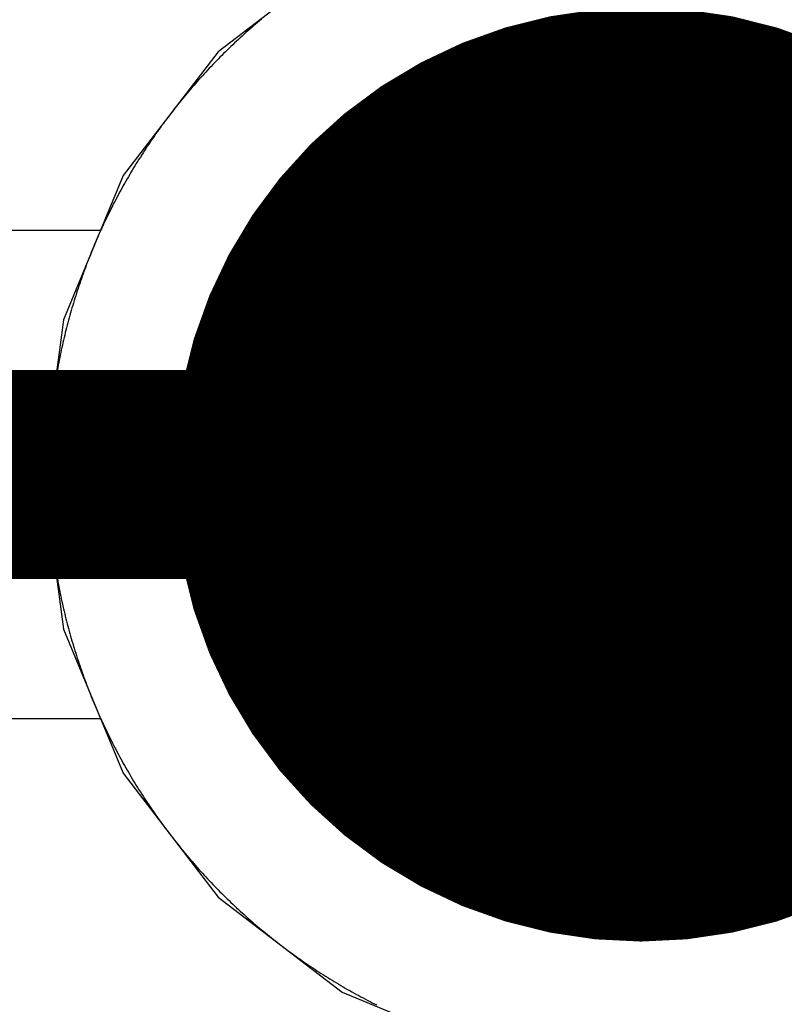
# Model space of a CAD drawing. Extents: x -1.5 to 9, y -3 to 5.
# Tile 181 of 256: x 0.2555 to 0.3103, y 3.327 to 3.3976. Entities that reach past the tile are written whole.
import ezdxf

# ---------------------------------------------------------------- set-up
doc = ezdxf.new("R2010")
doc.units = 0
doc.layers.get('0').update_dxf_attribs({"linetype": 'CONTINUOUS'})
for name, color, linetype in [('qfn16-30-34-a_copper_signal_1', 1, 'CONTINUOUS'), ('qfn16-30-34-a_copper_signal_2', 1, 'CONTINUOUS'), ('qfn16-30-34-a_copper_signal_bot', 5, 'CONTINUOUS'), ('qfn16-30-34-a_copper_signal_top', 1, 'CONTINUOUS'), ('qfn16-30-34-a_drawing_1', 1, 'CONTINUOUS'), ('qfn16-30-34-a_drillmap_1', 1, 'CONTINUOUS'), ('qfn16-30-34-a_pth_drill', 1, 'CONTINUOUS'), ('qfn16-30-34-a_soldermask_bot', 1, 'CONTINUOUS'), ('qfn16-30-34-a_soldermask_top', 1, 'CONTINUOUS')]:
    doc.layers.add(name, color=color, linetype=linetype)

# ---------------------------------------------------------------- blocks, each defined once
blk = doc.blocks.new('D21')
at = {"const_width": 0.0075}
blk.add_lwpolyline([(-0.00375, 0, 1), (0.00375, 0, 1)], format="xyb", close=True, dxfattribs=at)
blk = doc.blocks.new('D23')
at = {"const_width": 0.015}
blk.add_lwpolyline([(-0.0075, 0, 1), (0.0075, 0, 1)], format="xyb", close=True, dxfattribs=at)
blk = doc.blocks.new('D24')
at = {"const_width": 0.0325}
blk.add_lwpolyline([(-0.01625, 0, 1), (0.01625, 0, 1)], format="xyb", close=True, dxfattribs=at)
blk = doc.blocks.new('D38')
at = {"const_width": 0.0335}
blk.add_lwpolyline([(-0.01675, 0, 1), (0.01675, 0, 1)], format="xyb", close=True, dxfattribs=at)
blk = doc.blocks.new('D60')
at = {"const_width": 0.0225}
blk.add_lwpolyline([(-0.01125, 0, 1), (0.01125, 0, 1)], format="xyb", close=True, dxfattribs=at)
blk = doc.blocks.new('D69')
at = {"const_width": 0.001667}
blk.add_lwpolyline([(-0.000833, 0, 1), (0.000833, 0, 1)], format="xyb", close=True, dxfattribs=at)
blk = doc.blocks.new('D44')
at = {"const_width": 0.0025}
blk.add_lwpolyline([(-0.00125, 0, 1), (0.00125, 0, 1)], format="xyb", close=True, dxfattribs=at)

msp = doc.modelspace()

# ---------------------------------------------------------------- linework, layer by layer
at = {"layer": 'qfn16-30-34-a_copper_signal_1', "color": 1}
msp.add_lwpolyline([(0.272791, 3.397649), (0.27265, 3.397531), (0.27251, 3.397412), (0.27237, 3.397294), (0.272231, 3.397174), (0.272093, 3.397054), (0.271955, 3.396933), (0.271817, 3.396812), (0.27168, 3.39669), (0.271544, 3.396568), (0.271408, 3.396444), (0.271272, 3.396321), (0.271137, 3.396196), (0.271003, 3.396072), (0.270869, 3.395946), (0.270736, 3.39582), (0.270603, 3.395694), (0.270471, 3.395566), (0.270339, 3.395439), (0.270208, 3.395311), (0.270078, 3.395182), (0.269948, 3.395052), (0.269818, 3.394922), (0.26969, 3.394792), (0.269561, 3.394661), (0.269434, 3.394529), (0.269307, 3.394397), (0.26918, 3.394264), (0.269054, 3.394131), (0.268928, 3.393997), (0.268804, 3.393863), (0.268679, 3.393728), (0.268556, 3.393592), (0.268433, 3.393456), (0.26831, 3.39332), (0.268188, 3.393183), (0.268067, 3.393045), (0.267946, 3.392907), (0.267826, 3.392769), (0.267707, 3.39263), (0.267588, 3.39249), (0.267469, 3.39235), (0.267351, 3.392209), (0.267234, 3.392068), (0.267118, 3.391926), (0.267002, 3.391784), (0.266887, 3.391642), (0.266772, 3.391499), (0.266658, 3.391355), (0.266545, 3.391211), (0.266432, 3.391066), (0.26632, 3.390921), (0.266208, 3.390775), (0.266097, 3.390629), (0.265987, 3.390483), (0.265877, 3.390336), (0.265768, 3.390188), (0.26566, 3.39004), (0.265552, 3.389892), (0.265445, 3.389743), (0.265339, 3.389594), (0.265233, 3.389444), (0.265128, 3.389294), (0.265023, 3.389143), (0.264919, 3.388992), (0.264816, 3.38884), (0.264714, 3.388688), (0.264612, 3.388536), (0.26451, 3.388383), (0.26441, 3.388229), (0.26431, 3.388075), (0.264211, 3.387921), (0.264112, 3.387767), (0.264014, 3.387611), (0.263917, 3.387456), (0.26382, 3.3873), (0.263724, 3.387144), (0.263629, 3.386987), (0.263535, 3.38683), (0.263441, 3.386672), (0.263348, 3.386514), (0.263255, 3.386356), (0.263163, 3.386197), (0.263072, 3.386038), (0.262982, 3.385878), (0.262892, 3.385718), (0.262803, 3.385558), (0.262714, 3.385398), (0.262627, 3.385236), (0.26254, 3.385075), (0.262454, 3.384913), (0.262368, 3.384751), (0.262283, 3.384588), (0.262199, 3.384425), (0.262115, 3.384262), (0.262033, 3.384098), (0.261951, 3.383934), (0.261869, 3.38377), (0.261789, 3.383605), (0.261709, 3.38344), (0.26163, 3.383275), (0.261551, 3.383109), (0.261473, 3.382943), (0.261396, 3.382776), (0.26132, 3.38261), (0.261244, 3.382443), (0.261169, 3.382275), (0.261095, 3.382108), (0.261022, 3.381939), (0.260949, 3.381771), (0.260877, 3.381602), (0.260806, 3.381434), (0.260735, 3.381264), (0.260665, 3.381095), (0.260596, 3.380925), (0.260528, 3.380755), (0.26046, 3.380584), (0.260393, 3.380413), (0.260327, 3.380242), (0.260262, 3.380071), (0.260197, 3.379899), (0.260133, 3.379727), (0.26007, 3.379555), (0.260007, 3.379383), (0.259946, 3.37921), (0.259885, 3.379037), (0.259825, 3.378864), (0.259765, 3.37869), (0.259707, 3.378517), (0.259649, 3.378343), (0.259591, 3.378168), (0.259535, 3.377994), (0.259479, 3.377819), (0.259424, 3.377644), (0.25937, 3.377469), (0.259317, 3.377293), (0.259264, 3.377118), (0.259212, 3.376942), (0.259161, 3.376766), (0.259111, 3.376589), (0.259061, 3.376413), (0.259012, 3.376236), (0.258964, 3.376059), (0.258917, 3.375882), (0.25887, 3.375704), (0.258824, 3.375527), (0.258779, 3.375349), (0.258735, 3.375171), (0.258691, 3.374993), (0.258649, 3.374814), (0.258607, 3.374636), (0.258565, 3.374457), (0.258525, 3.374278), (0.258485, 3.374099), (0.258447, 3.37392), (0.258408, 3.373741), (0.258371, 3.373561), (0.258334, 3.373381), (0.258299, 3.373202), (0.258264, 3.373021), (0.258229, 3.372841), (0.258196, 3.372661), (0.258163, 3.372481), (0.258132, 3.3723), (0.2581, 3.372119), (0.25807, 3.371938), (0.258041, 3.371757), (0.258012, 3.371576), (0.257984, 3.371395), (0.257957, 3.371213), (0.25793, 3.371032), (0.257904, 3.37085), (0.25788, 3.370669), (0.257856, 3.370487), (0.257832, 3.370305), (0.25781, 3.370123), (0.257788, 3.369941), (0.257767, 3.369759), (0.257747, 3.369576), (0.257728, 3.369394), (0.257709, 3.369211), (0.257691, 3.369029), (0.257674, 3.368846), (0.257658, 3.368664), (0.257643, 3.368481), (0.257628, 3.368298), (0.257614, 3.368115), (0.257601, 3.367932), (0.257589, 3.367749), (0.257577, 3.367566), (0.257567, 3.367383), (0.257557, 3.3672), (0.257548, 3.367017), (0.257539, 3.366834), (0.257532, 3.36665), (0.257525, 3.366467), (0.257519, 3.366284), (0.257514, 3.3661), (0.25751, 3.365917), (0.257506, 3.365734), (0.257503, 3.36555), (0.257502, 3.365367), (0.2575, 3.365184), (0.2575, 3.365), (0.2575, 3.364817), (0.257502, 3.364633), (0.257503, 3.36445), (0.257506, 3.364267), (0.25751, 3.364083), (0.257514, 3.3639), (0.257519, 3.363716), (0.257525, 3.363533), (0.257532, 3.36335), (0.257539, 3.363167), (0.257548, 3.362983), (0.257557, 3.3628), (0.257567, 3.362617), (0.257577, 3.362434), (0.257589, 3.362251), (0.257601, 3.362068), (0.257614, 3.361885), (0.257628, 3.361702), (0.257643, 3.361519), (0.257658, 3.361337), (0.257674, 3.361154), (0.257691, 3.360971), (0.257709, 3.360789), (0.257728, 3.360606), (0.257747, 3.360424), (0.257767, 3.360242), (0.257788, 3.360059), (0.25781, 3.359877), (0.257832, 3.359695), (0.257856, 3.359513), (0.25788, 3.359331), (0.257904, 3.35915), (0.25793, 3.358968), (0.257957, 3.358787), (0.257984, 3.358605), (0.258012, 3.358424), (0.258041, 3.358243), (0.25807, 3.358062), (0.2581, 3.357881), (0.258132, 3.3577), (0.258163, 3.35752), (0.258196, 3.357339), (0.258229, 3.357159), (0.258264, 3.356979), (0.258299, 3.356799), (0.258334, 3.356619), (0.258371, 3.356439), (0.258408, 3.35626), (0.258447, 3.35608), (0.258485, 3.355901), (0.258525, 3.355722), (0.258565, 3.355543), (0.258607, 3.355364), (0.258649, 3.355186), (0.258691, 3.355007), (0.258735, 3.354829), (0.258779, 3.354651), (0.258824, 3.354473), (0.25887, 3.354296), (0.258917, 3.354118), (0.258964, 3.353941), (0.259012, 3.353764), (0.259061, 3.353588), (0.259111, 3.353411), (0.259161, 3.353235), (0.259212, 3.353058), (0.259264, 3.352883), (0.259317, 3.352707), (0.25937, 3.352531), (0.259424, 3.352356), (0.259479, 3.352181), (0.259535, 3.352006), (0.259591, 3.351832), (0.259649, 3.351658), (0.259707, 3.351484), (0.259765, 3.35131), (0.259825, 3.351136), (0.259885, 3.350963), (0.259946, 3.35079), (0.260007, 3.350617), (0.26007, 3.350445), (0.260133, 3.350273), (0.260197, 3.350101), (0.260262, 3.349929), (0.260327, 3.349758), (0.260393, 3.349587), (0.26046, 3.349416), (0.260528, 3.349246), (0.260596, 3.349075), (0.260665, 3.348906), (0.260735, 3.348736), (0.260806, 3.348567), (0.260877, 3.348398), (0.260949, 3.348229), (0.261022, 3.348061), (0.261095, 3.347893), (0.261169, 3.347725), (0.261244, 3.347557), (0.26132, 3.34739), (0.261396, 3.347224), (0.261473, 3.347057), (0.261551, 3.346891), (0.26163, 3.346725), (0.261709, 3.34656), (0.261789, 3.346395), (0.261869, 3.34623), (0.261951, 3.346066), (0.262033, 3.345902), (0.262115, 3.345738), (0.262199, 3.345575), (0.262283, 3.345412), (0.262368, 3.345249), (0.262454, 3.345087), (0.26254, 3.344925), (0.262627, 3.344764), (0.262714, 3.344603), (0.262803, 3.344442), (0.262892, 3.344282), (0.262982, 3.344122), (0.263072, 3.343962), (0.263163, 3.343803), (0.263255, 3.343644), (0.263348, 3.343486), (0.263441, 3.343328), (0.263535, 3.34317), (0.263629, 3.343013), (0.263724, 3.342856), (0.26382, 3.3427), (0.263917, 3.342544), (0.264014, 3.342389), (0.264112, 3.342234), (0.264211, 3.342079), (0.26431, 3.341925), (0.26441, 3.341771), (0.26451, 3.341617), (0.264612, 3.341465), (0.264714, 3.341312), (0.264816, 3.34116), (0.264919, 3.341008), (0.265023, 3.340857), (0.265128, 3.340707), (0.265233, 3.340556), (0.265339, 3.340407), (0.265445, 3.340257), (0.265552, 3.340108), (0.26566, 3.33996), (0.265768, 3.339812), (0.265877, 3.339664), (0.265987, 3.339517), (0.266097, 3.339371), (0.266208, 3.339225), (0.26632, 3.339079), (0.266432, 3.338934), (0.266545, 3.338789), (0.266658, 3.338645), (0.266772, 3.338502), (0.266887, 3.338359), (0.267002, 3.338216), (0.267118, 3.338074), (0.267234, 3.337932), (0.267351, 3.337791), (0.267469, 3.33765), (0.267588, 3.33751), (0.267707, 3.337371), (0.267826, 3.337231), (0.267946, 3.337093), (0.268067, 3.336955), (0.268188, 3.336817), (0.26831, 3.33668), (0.268433, 3.336544), (0.268556, 3.336408), (0.268679, 3.336272), (0.268804, 3.336137), (0.268928, 3.336003), (0.269054, 3.335869), (0.26918, 3.335736), (0.269307, 3.335603), (0.269434, 3.335471), (0.269561, 3.33534), (0.26969, 3.335209), (0.269818, 3.335078), (0.269948, 3.334948), (0.270078, 3.334819), (0.270208, 3.33469), (0.270339, 3.334561), (0.270471, 3.334434), (0.270603, 3.334307), (0.270736, 3.33418), (0.270869, 3.334054), (0.271003, 3.333929), (0.271137, 3.333804), (0.271272, 3.33368), (0.271408, 3.333556), (0.271544, 3.333433), (0.27168, 3.33331), (0.271817, 3.333188), (0.271955, 3.333067), (0.272093, 3.332946), (0.272231, 3.332826), (0.27237, 3.332707), (0.27251, 3.332588), (0.27265, 3.332469), (0.272791, 3.332352), (0.272932, 3.332235), (0.273074, 3.332118), (0.273216, 3.332002), (0.273358, 3.331887), (0.273502, 3.331772), (0.273645, 3.331658), (0.273789, 3.331545), (0.273934, 3.331432), (0.274079, 3.33132), (0.274225, 3.331208), (0.274371, 3.331097), (0.274517, 3.330987), (0.274664, 3.330877), (0.274812, 3.330768), (0.27496, 3.33066), (0.275108, 3.330552), (0.275257, 3.330445), (0.275406, 3.330339), (0.275556, 3.330233), (0.275707, 3.330128), (0.275857, 3.330023), (0.276008, 3.329919), (0.27616, 3.329816), (0.276312, 3.329714), (0.276464, 3.329612), (0.276617, 3.32951), (0.276771, 3.32941), (0.276925, 3.32931), (0.277079, 3.329211), (0.277233, 3.329112), (0.277389, 3.329014), (0.277544, 3.328917), (0.2777, 3.32882), (0.277856, 3.328724), (0.278013, 3.328629), (0.27817, 3.328535), (0.278328, 3.328441), (0.278486, 3.328348), (0.278644, 3.328255), (0.278803, 3.328163), (0.278962, 3.328072), (0.279122, 3.327982), (0.279282, 3.327892), (0.279442, 3.327803), (0.279603, 3.327715), (0.279764, 3.327627), (0.279925, 3.32754), (0.280087, 3.327454), (0.280249, 3.327368), (0.280412, 3.327283), (0.280575, 3.327199), (0.280738, 3.327116), (0.280902, 3.327033), (0.281066, 3.326951)], dxfattribs=at)
at = {"layer": 'qfn16-30-34-a_copper_signal_2', "color": 1}
msp.add_lwpolyline([(0.272791, 3.397649), (0.27265, 3.397531), (0.27251, 3.397412), (0.27237, 3.397294), (0.272231, 3.397174), (0.272093, 3.397054), (0.271955, 3.396933), (0.271817, 3.396812), (0.27168, 3.39669), (0.271544, 3.396568), (0.271408, 3.396444), (0.271272, 3.396321), (0.271137, 3.396196), (0.271003, 3.396072), (0.270869, 3.395946), (0.270736, 3.39582), (0.270603, 3.395694), (0.270471, 3.395566), (0.270339, 3.395439), (0.270208, 3.395311), (0.270078, 3.395182), (0.269948, 3.395052), (0.269818, 3.394922), (0.26969, 3.394792), (0.269561, 3.394661), (0.269434, 3.394529), (0.269307, 3.394397), (0.26918, 3.394264), (0.269054, 3.394131), (0.268928, 3.393997), (0.268804, 3.393863), (0.268679, 3.393728), (0.268556, 3.393592), (0.268433, 3.393456), (0.26831, 3.39332), (0.268188, 3.393183), (0.268067, 3.393045), (0.267946, 3.392907), (0.267826, 3.392769), (0.267707, 3.39263), (0.267588, 3.39249), (0.267469, 3.39235), (0.267351, 3.392209), (0.267234, 3.392068), (0.267118, 3.391926), (0.267002, 3.391784), (0.266887, 3.391642), (0.266772, 3.391499), (0.266658, 3.391355), (0.266545, 3.391211), (0.266432, 3.391066), (0.26632, 3.390921), (0.266208, 3.390775), (0.266097, 3.390629), (0.265987, 3.390483), (0.265877, 3.390336), (0.265768, 3.390188), (0.26566, 3.39004), (0.265552, 3.389892), (0.265445, 3.389743), (0.265339, 3.389594), (0.265233, 3.389444), (0.265128, 3.389294), (0.265023, 3.389143), (0.264919, 3.388992), (0.264816, 3.38884), (0.264714, 3.388688), (0.264612, 3.388536), (0.26451, 3.388383), (0.26441, 3.388229), (0.26431, 3.388075), (0.264211, 3.387921), (0.264112, 3.387767), (0.264014, 3.387611), (0.263917, 3.387456), (0.26382, 3.3873), (0.263724, 3.387144), (0.263629, 3.386987), (0.263535, 3.38683), (0.263441, 3.386672), (0.263348, 3.386514), (0.263255, 3.386356), (0.263163, 3.386197), (0.263072, 3.386038), (0.262982, 3.385878), (0.262892, 3.385718), (0.262803, 3.385558), (0.262714, 3.385398), (0.262627, 3.385236), (0.26254, 3.385075), (0.262454, 3.384913), (0.262368, 3.384751), (0.262283, 3.384588), (0.262199, 3.384425), (0.262115, 3.384262), (0.262033, 3.384098), (0.261951, 3.383934), (0.261869, 3.38377), (0.261789, 3.383605), (0.261709, 3.38344), (0.26163, 3.383275), (0.261551, 3.383109), (0.261473, 3.382943), (0.261396, 3.382776), (0.26132, 3.38261), (0.261244, 3.382443), (0.261169, 3.382275), (0.261095, 3.382108), (0.261022, 3.381939), (0.260949, 3.381771), (0.260877, 3.381602), (0.260806, 3.381434), (0.260735, 3.381264), (0.260665, 3.381095), (0.260596, 3.380925), (0.260528, 3.380755), (0.26046, 3.380584), (0.260393, 3.380413), (0.260327, 3.380242), (0.260262, 3.380071), (0.260197, 3.379899), (0.260133, 3.379727), (0.26007, 3.379555), (0.260007, 3.379383), (0.259946, 3.37921), (0.259885, 3.379037), (0.259825, 3.378864), (0.259765, 3.37869), (0.259707, 3.378517), (0.259649, 3.378343), (0.259591, 3.378168), (0.259535, 3.377994), (0.259479, 3.377819), (0.259424, 3.377644), (0.25937, 3.377469), (0.259317, 3.377293), (0.259264, 3.377118), (0.259212, 3.376942), (0.259161, 3.376766), (0.259111, 3.376589), (0.259061, 3.376413), (0.259012, 3.376236), (0.258964, 3.376059), (0.258917, 3.375882), (0.25887, 3.375704), (0.258824, 3.375527), (0.258779, 3.375349), (0.258735, 3.375171), (0.258691, 3.374993), (0.258649, 3.374814), (0.258607, 3.374636), (0.258565, 3.374457), (0.258525, 3.374278), (0.258485, 3.374099), (0.258447, 3.37392), (0.258408, 3.373741), (0.258371, 3.373561), (0.258334, 3.373381), (0.258299, 3.373202), (0.258264, 3.373021), (0.258229, 3.372841), (0.258196, 3.372661), (0.258163, 3.372481), (0.258132, 3.3723), (0.2581, 3.372119), (0.25807, 3.371938), (0.258041, 3.371757), (0.258012, 3.371576), (0.257984, 3.371395), (0.257957, 3.371213), (0.25793, 3.371032), (0.257904, 3.37085), (0.25788, 3.370669), (0.257856, 3.370487), (0.257832, 3.370305), (0.25781, 3.370123), (0.257788, 3.369941), (0.257767, 3.369759), (0.257747, 3.369576), (0.257728, 3.369394), (0.257709, 3.369211), (0.257691, 3.369029), (0.257674, 3.368846), (0.257658, 3.368664), (0.257643, 3.368481), (0.257628, 3.368298), (0.257614, 3.368115), (0.257601, 3.367932), (0.257589, 3.367749), (0.257577, 3.367566), (0.257567, 3.367383), (0.257557, 3.3672), (0.257548, 3.367017), (0.257539, 3.366834), (0.257532, 3.36665), (0.257525, 3.366467), (0.257519, 3.366284), (0.257514, 3.3661), (0.25751, 3.365917), (0.257506, 3.365734), (0.257503, 3.36555), (0.257502, 3.365367), (0.2575, 3.365184), (0.2575, 3.365), (0.2575, 3.364817), (0.257502, 3.364633), (0.257503, 3.36445), (0.257506, 3.364267), (0.25751, 3.364083), (0.257514, 3.3639), (0.257519, 3.363716), (0.257525, 3.363533), (0.257532, 3.36335), (0.257539, 3.363167), (0.257548, 3.362983), (0.257557, 3.3628), (0.257567, 3.362617), (0.257577, 3.362434), (0.257589, 3.362251), (0.257601, 3.362068), (0.257614, 3.361885), (0.257628, 3.361702), (0.257643, 3.361519), (0.257658, 3.361337), (0.257674, 3.361154), (0.257691, 3.360971), (0.257709, 3.360789), (0.257728, 3.360606), (0.257747, 3.360424), (0.257767, 3.360242), (0.257788, 3.360059), (0.25781, 3.359877), (0.257832, 3.359695), (0.257856, 3.359513), (0.25788, 3.359331), (0.257904, 3.35915), (0.25793, 3.358968), (0.257957, 3.358787), (0.257984, 3.358605), (0.258012, 3.358424), (0.258041, 3.358243), (0.25807, 3.358062), (0.2581, 3.357881), (0.258132, 3.3577), (0.258163, 3.35752), (0.258196, 3.357339), (0.258229, 3.357159), (0.258264, 3.356979), (0.258299, 3.356799), (0.258334, 3.356619), (0.258371, 3.356439), (0.258408, 3.35626), (0.258447, 3.35608), (0.258485, 3.355901), (0.258525, 3.355722), (0.258565, 3.355543), (0.258607, 3.355364), (0.258649, 3.355186), (0.258691, 3.355007), (0.258735, 3.354829), (0.258779, 3.354651), (0.258824, 3.354473), (0.25887, 3.354296), (0.258917, 3.354118), (0.258964, 3.353941), (0.259012, 3.353764), (0.259061, 3.353588), (0.259111, 3.353411), (0.259161, 3.353235), (0.259212, 3.353058), (0.259264, 3.352883), (0.259317, 3.352707), (0.25937, 3.352531), (0.259424, 3.352356), (0.259479, 3.352181), (0.259535, 3.352006), (0.259591, 3.351832), (0.259649, 3.351658), (0.259707, 3.351484), (0.259765, 3.35131), (0.259825, 3.351136), (0.259885, 3.350963), (0.259946, 3.35079), (0.260007, 3.350617), (0.26007, 3.350445), (0.260133, 3.350273), (0.260197, 3.350101), (0.260262, 3.349929), (0.260327, 3.349758), (0.260393, 3.349587), (0.26046, 3.349416), (0.260528, 3.349246), (0.260596, 3.349075), (0.260665, 3.348906), (0.260735, 3.348736), (0.260806, 3.348567), (0.260877, 3.348398), (0.260949, 3.348229), (0.261022, 3.348061), (0.261095, 3.347893), (0.261169, 3.347725), (0.261244, 3.347557), (0.26132, 3.34739), (0.261396, 3.347224), (0.261473, 3.347057), (0.261551, 3.346891), (0.26163, 3.346725), (0.261709, 3.34656), (0.261789, 3.346395), (0.261869, 3.34623), (0.261951, 3.346066), (0.262033, 3.345902), (0.262115, 3.345738), (0.262199, 3.345575), (0.262283, 3.345412), (0.262368, 3.345249), (0.262454, 3.345087), (0.26254, 3.344925), (0.262627, 3.344764), (0.262714, 3.344603), (0.262803, 3.344442), (0.262892, 3.344282), (0.262982, 3.344122), (0.263072, 3.343962), (0.263163, 3.343803), (0.263255, 3.343644), (0.263348, 3.343486), (0.263441, 3.343328), (0.263535, 3.34317), (0.263629, 3.343013), (0.263724, 3.342856), (0.26382, 3.3427), (0.263917, 3.342544), (0.264014, 3.342389), (0.264112, 3.342234), (0.264211, 3.342079), (0.26431, 3.341925), (0.26441, 3.341771), (0.26451, 3.341617), (0.264612, 3.341465), (0.264714, 3.341312), (0.264816, 3.34116), (0.264919, 3.341008), (0.265023, 3.340857), (0.265128, 3.340707), (0.265233, 3.340556), (0.265339, 3.340407), (0.265445, 3.340257), (0.265552, 3.340108), (0.26566, 3.33996), (0.265768, 3.339812), (0.265877, 3.339664), (0.265987, 3.339517), (0.266097, 3.339371), (0.266208, 3.339225), (0.26632, 3.339079), (0.266432, 3.338934), (0.266545, 3.338789), (0.266658, 3.338645), (0.266772, 3.338502), (0.266887, 3.338359), (0.267002, 3.338216), (0.267118, 3.338074), (0.267234, 3.337932), (0.267351, 3.337791), (0.267469, 3.33765), (0.267588, 3.33751), (0.267707, 3.337371), (0.267826, 3.337231), (0.267946, 3.337093), (0.268067, 3.336955), (0.268188, 3.336817), (0.26831, 3.33668), (0.268433, 3.336544), (0.268556, 3.336408), (0.268679, 3.336272), (0.268804, 3.336137), (0.268928, 3.336003), (0.269054, 3.335869), (0.26918, 3.335736), (0.269307, 3.335603), (0.269434, 3.335471), (0.269561, 3.33534), (0.26969, 3.335209), (0.269818, 3.335078), (0.269948, 3.334948), (0.270078, 3.334819), (0.270208, 3.33469), (0.270339, 3.334561), (0.270471, 3.334434), (0.270603, 3.334307), (0.270736, 3.33418), (0.270869, 3.334054), (0.271003, 3.333929), (0.271137, 3.333804), (0.271272, 3.33368), (0.271408, 3.333556), (0.271544, 3.333433), (0.27168, 3.33331), (0.271817, 3.333188), (0.271955, 3.333067), (0.272093, 3.332946), (0.272231, 3.332826), (0.27237, 3.332707), (0.27251, 3.332588), (0.27265, 3.332469), (0.272791, 3.332352), (0.272932, 3.332235), (0.273074, 3.332118), (0.273216, 3.332002), (0.273358, 3.331887), (0.273502, 3.331772), (0.273645, 3.331658), (0.273789, 3.331545), (0.273934, 3.331432), (0.274079, 3.33132), (0.274225, 3.331208), (0.274371, 3.331097), (0.274517, 3.330987), (0.274664, 3.330877), (0.274812, 3.330768), (0.27496, 3.33066), (0.275108, 3.330552), (0.275257, 3.330445), (0.275406, 3.330339), (0.275556, 3.330233), (0.275707, 3.330128), (0.275857, 3.330023), (0.276008, 3.329919), (0.27616, 3.329816), (0.276312, 3.329714), (0.276464, 3.329612), (0.276617, 3.32951), (0.276771, 3.32941), (0.276925, 3.32931), (0.277079, 3.329211), (0.277233, 3.329112), (0.277389, 3.329014), (0.277544, 3.328917), (0.2777, 3.32882), (0.277856, 3.328724), (0.278013, 3.328629), (0.27817, 3.328535), (0.278328, 3.328441), (0.278486, 3.328348), (0.278644, 3.328255), (0.278803, 3.328163), (0.278962, 3.328072), (0.279122, 3.327982), (0.279282, 3.327892), (0.279442, 3.327803), (0.279603, 3.327715), (0.279764, 3.327627), (0.279925, 3.32754), (0.280087, 3.327454), (0.280249, 3.327368), (0.280412, 3.327283), (0.280575, 3.327199), (0.280738, 3.327116), (0.280902, 3.327033), (0.281066, 3.326951)], dxfattribs=at)
at = {"layer": 'qfn16-30-34-a_copper_signal_bot', "color": 5}
msp.add_lwpolyline([(0.282157, 3.639205), (0.282157, 3.465), (0.283515, 3.458172), (0.287383, 3.452383), (0.332157, 3.407609), (0.332157, 3.400197), (0.327157, 3.397732), (0.321433, 3.402124), (0.311095, 3.406406), (0.3, 3.407867), (0.288905, 3.406406), (0.278567, 3.402124), (0.269689, 3.395311), (0.262876, 3.386434), (0.258594, 3.376095), (0.257133, 3.365), (0.258594, 3.353905), (0.262876, 3.343567), (0.269689, 3.334689), (0.278567, 3.327876), (0.288905, 3.323594)], dxfattribs=at)
at = {"layer": 'qfn16-30-34-a_copper_signal_top', "color": 1}
for points in [[(0.272791, 3.397649), (0.27265, 3.397531), (0.27251, 3.397412), (0.27237, 3.397294), (0.272231, 3.397174), (0.272093, 3.397054), (0.271955, 3.396933), (0.271817, 3.396812), (0.27168, 3.39669), (0.271544, 3.396568), (0.271408, 3.396444), (0.271272, 3.396321), (0.271137, 3.396196), (0.271003, 3.396072), (0.270869, 3.395946), (0.270736, 3.39582), (0.270603, 3.395694), (0.270471, 3.395566), (0.270339, 3.395439), (0.270208, 3.395311), (0.270078, 3.395182), (0.269948, 3.395052), (0.269818, 3.394922), (0.26969, 3.394792), (0.269561, 3.394661), (0.269434, 3.394529), (0.269307, 3.394397), (0.26918, 3.394264), (0.269054, 3.394131), (0.268928, 3.393997), (0.268804, 3.393863), (0.268679, 3.393728), (0.268556, 3.393592), (0.268433, 3.393456), (0.26831, 3.39332), (0.268188, 3.393183), (0.268067, 3.393045), (0.267946, 3.392907), (0.267826, 3.392769), (0.267707, 3.39263), (0.267588, 3.39249), (0.267469, 3.39235), (0.267351, 3.392209), (0.267234, 3.392068), (0.267118, 3.391926), (0.267002, 3.391784), (0.266887, 3.391642), (0.266772, 3.391499), (0.266658, 3.391355), (0.266545, 3.391211), (0.266432, 3.391066), (0.26632, 3.390921), (0.266208, 3.390775), (0.266097, 3.390629), (0.265987, 3.390483), (0.265877, 3.390336), (0.265768, 3.390188), (0.26566, 3.39004), (0.265552, 3.389892), (0.265445, 3.389743), (0.265339, 3.389594), (0.265233, 3.389444), (0.265128, 3.389294), (0.265023, 3.389143), (0.264919, 3.388992), (0.264816, 3.38884), (0.264714, 3.388688), (0.264612, 3.388536), (0.26451, 3.388383), (0.26441, 3.388229), (0.26431, 3.388075), (0.264211, 3.387921), (0.264112, 3.387767), (0.264014, 3.387611), (0.263917, 3.387456), (0.26382, 3.3873), (0.263724, 3.387144), (0.263629, 3.386987), (0.263535, 3.38683), (0.263441, 3.386672), (0.263348, 3.386514), (0.263255, 3.386356), (0.263163, 3.386197), (0.263072, 3.386038), (0.262982, 3.385878), (0.262892, 3.385718), (0.262803, 3.385558), (0.262714, 3.385398), (0.262627, 3.385236), (0.26254, 3.385075), (0.262454, 3.384913), (0.262368, 3.384751), (0.262283, 3.384588), (0.262199, 3.384425), (0.262115, 3.384262), (0.262033, 3.384098), (0.261951, 3.383934), (0.261869, 3.38377), (0.261789, 3.383605), (0.261709, 3.38344), (0.26163, 3.383275), (0.261551, 3.383109), (0.261473, 3.382943), (0.261396, 3.382776), (0.26132, 3.38261), (0.26127, 3.3825), (0.215, 3.3825)], [(0.222249, 3.3475), (0.26127, 3.3475), (0.26132, 3.34739), (0.261396, 3.347224), (0.261473, 3.347057), (0.261551, 3.346891), (0.26163, 3.346725), (0.261709, 3.34656), (0.261789, 3.346395), (0.261869, 3.34623), (0.261951, 3.346066), (0.262033, 3.345902), (0.262115, 3.345738), (0.262199, 3.345575), (0.262283, 3.345412), (0.262368, 3.345249), (0.262454, 3.345087), (0.26254, 3.344925), (0.262627, 3.344764), (0.262714, 3.344603), (0.262803, 3.344442), (0.262892, 3.344282), (0.262982, 3.344122), (0.263072, 3.343962), (0.263163, 3.343803), (0.263255, 3.343644), (0.263348, 3.343486), (0.263441, 3.343328), (0.263535, 3.34317), (0.263629, 3.343013), (0.263724, 3.342856), (0.26382, 3.3427), (0.263917, 3.342544), (0.264014, 3.342389), (0.264112, 3.342234), (0.264211, 3.342079), (0.26431, 3.341925), (0.26441, 3.341771), (0.26451, 3.341617), (0.264612, 3.341465), (0.264714, 3.341312), (0.264816, 3.34116), (0.264919, 3.341008), (0.265023, 3.340857), (0.265128, 3.340707), (0.265233, 3.340556), (0.265339, 3.340407), (0.265445, 3.340257), (0.265552, 3.340108), (0.26566, 3.33996), (0.265768, 3.339812), (0.265877, 3.339664), (0.265987, 3.339517), (0.266097, 3.339371), (0.266208, 3.339225), (0.26632, 3.339079), (0.266432, 3.338934), (0.266545, 3.338789), (0.266658, 3.338645), (0.266772, 3.338502), (0.266887, 3.338359), (0.267002, 3.338216), (0.267118, 3.338074), (0.267234, 3.337932), (0.267351, 3.337791), (0.267469, 3.33765), (0.267588, 3.33751), (0.267707, 3.337371), (0.267826, 3.337231), (0.267946, 3.337093), (0.268067, 3.336955), (0.268188, 3.336817), (0.26831, 3.33668), (0.268433, 3.336544), (0.268556, 3.336408), (0.268679, 3.336272), (0.268804, 3.336137), (0.268928, 3.336003), (0.269054, 3.335869), (0.26918, 3.335736), (0.269307, 3.335603), (0.269434, 3.335471), (0.269561, 3.33534), (0.26969, 3.335209), (0.269818, 3.335078), (0.269948, 3.334948), (0.270078, 3.334819), (0.270208, 3.33469), (0.270339, 3.334561), (0.270471, 3.334434), (0.270603, 3.334307), (0.270736, 3.33418), (0.270869, 3.334054), (0.271003, 3.333929), (0.271137, 3.333804), (0.271272, 3.33368), (0.271408, 3.333556), (0.271544, 3.333433), (0.27168, 3.33331), (0.271817, 3.333188), (0.271955, 3.333067), (0.272093, 3.332946), (0.272231, 3.332826), (0.27237, 3.332707), (0.27251, 3.332588), (0.27265, 3.332469), (0.272791, 3.332352), (0.272932, 3.332235), (0.273074, 3.332118), (0.273216, 3.332002), (0.273358, 3.331887), (0.273502, 3.331772), (0.273645, 3.331658), (0.273789, 3.331545), (0.273934, 3.331432), (0.274079, 3.33132), (0.274225, 3.331208), (0.274371, 3.331097), (0.274517, 3.330987), (0.274664, 3.330877), (0.274812, 3.330768), (0.27496, 3.33066), (0.275108, 3.330552), (0.275257, 3.330445), (0.275406, 3.330339), (0.275556, 3.330233), (0.275707, 3.330128), (0.275857, 3.330023), (0.276008, 3.329919), (0.27616, 3.329816), (0.276312, 3.329714), (0.276464, 3.329612), (0.276617, 3.32951), (0.276771, 3.32941), (0.276925, 3.32931), (0.277079, 3.329211), (0.277233, 3.329112), (0.277389, 3.329014), (0.277544, 3.328917), (0.2777, 3.32882), (0.277856, 3.328724), (0.278013, 3.328629), (0.27817, 3.328535), (0.278328, 3.328441), (0.278486, 3.328348), (0.278644, 3.328255), (0.278803, 3.328163), (0.278962, 3.328072), (0.279122, 3.327982), (0.279282, 3.327892), (0.279442, 3.327803), (0.279603, 3.327715), (0.279764, 3.327627), (0.279925, 3.32754), (0.280087, 3.327454), (0.280249, 3.327368), (0.280412, 3.327283), (0.280575, 3.327199), (0.280738, 3.327116), (0.280902, 3.327033), (0.281066, 3.326951)]]:
    msp.add_lwpolyline(points, dxfattribs=at)
for points, const_width in [([(0.3, 3.365), (0.6, 3.365)], 0.03), ([(0.215, 3.365), (0.3, 3.365)], 0.015)]:
    msp.add_lwpolyline(points, dxfattribs=dict(at, const_width=const_width))
at = {"layer": 'qfn16-30-34-a_drawing_1', "color": 1, "const_width": 0.003}
for points in [[(0.307774, 3.378328), (0.296667, 3.378328)], [(0.296667, 3.378328), (0.302221, 3.378328)], [(0.302221, 3.378328), (0.302221, 3.350559)], [(0.291113, 3.345006), (0.285559, 3.350559)], [(0.302221, 3.350559), (0.296667, 3.345006)], [(0.296667, 3.345006), (0.291113, 3.345006)]]:
    msp.add_lwpolyline(points, dxfattribs=at)
at = {"layer": 'qfn16-30-34-a_drillmap_1', "color": 1, "const_width": 0.005}
for points in [[(0.3, 3.3425), (0.3, 3.3875)], [(0.2775, 3.365), (0.3225, 3.365)]]:
    msp.add_lwpolyline(points, dxfattribs=at)

# ---------------------------------------------------------------- block references
at = {"layer": 'qfn16-30-34-a_copper_signal_1'}
msp.add_blockref('D24', (0.3, 3.365), dxfattribs=at)
at = {"layer": 'qfn16-30-34-a_copper_signal_2'}
msp.add_blockref('D24', (0.3, 3.365), dxfattribs=at)
at = {"layer": 'qfn16-30-34-a_copper_signal_bot'}
msp.add_blockref('D24', (0.3, 3.365), dxfattribs=at)
at = {"layer": 'qfn16-30-34-a_copper_signal_top'}
for name in ['D24', 'D23', 'D21']:
    msp.add_blockref(name, (0.3, 3.365), dxfattribs=at)
at = {"layer": 'qfn16-30-34-a_drawing_1'}
for p in [(0.296667, 3.378328), (0.302221, 3.378328), (0.307774, 3.378328), (0.285559, 3.350559), (0.302221, 3.350559), (0.291113, 3.345006), (0.296667, 3.345006)]:
    msp.add_blockref('D69', p, dxfattribs=at)
at = {"layer": 'qfn16-30-34-a_drillmap_1'}
for p in [(0.3, 3.3875), (0.2775, 3.365), (0.3, 3.3425)]:
    msp.add_blockref('D44', p, dxfattribs=at)
at = {"layer": 'qfn16-30-34-a_pth_drill'}
msp.add_blockref('D60', (0.3, 3.365), dxfattribs=at)
at = {"layer": 'qfn16-30-34-a_soldermask_bot'}
msp.add_blockref('D38', (0.3, 3.365), dxfattribs=at)
at = {"layer": 'qfn16-30-34-a_soldermask_top'}
msp.add_blockref('D38', (0.3, 3.365), dxfattribs=at)

doc.saveas('drawing.dxf')
